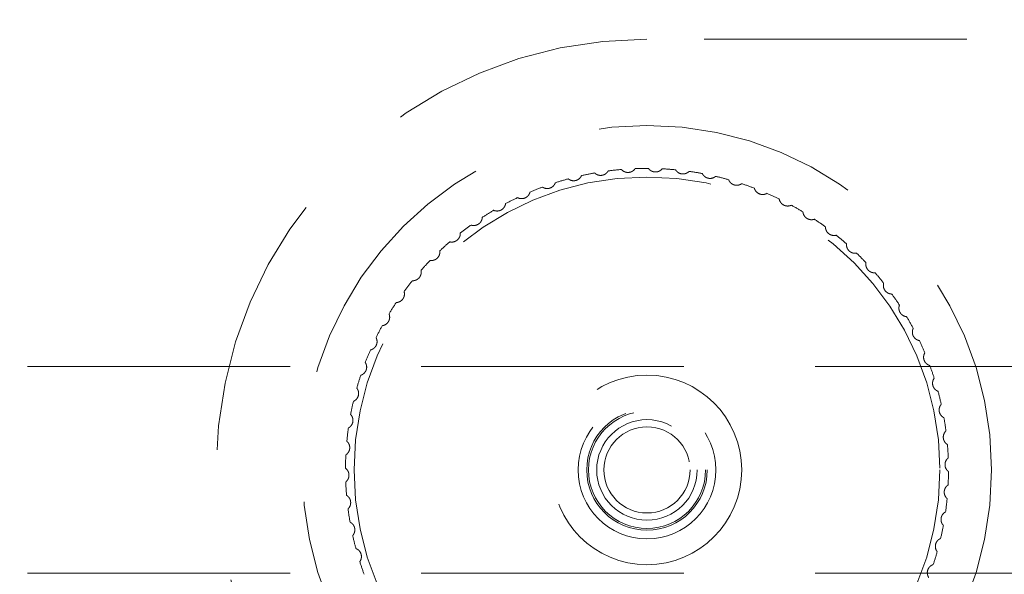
# Model space of a CAD drawing. Header units: millimetres. Extents: x 7 to 417, y 5 to 291.
# Tile 10 of 82: x 103.81 to 108.58, y 126.9 to 129.59. Entities that reach past the tile are written whole.
import ezdxf

# ---------------------------------------------------------------- set-up
doc = ezdxf.new("R2010")
doc.units = ezdxf.units.MM
doc.linetypes.add('HIDDEN', pattern=[1.905, 1.27, -0.635])

msp = doc.modelspace()

# ---------------------------------------------------------------- linework, layer by layer
at = {"color": 7, "linetype": 'HIDDEN', "lineweight": 18}
for p, q in [((116.01556, 129.49297), (106.84889, 129.49297)), ((108.93222, 127.90963), (81.86556, 127.90963)), ((108.93222, 126.90963), (81.86556, 126.90963))]:
    msp.add_line(p, q, dxfattribs=at)
for radius in [1.66667, 1.41667, 0.45833, 0.33333, 0.29167, 0.28333, 0.24312, 0.20833]:
    msp.add_circle((106.84889, 127.40963), radius, dxfattribs=at)
for radius, start, end in [(2.08333, 90, 270), (1.45833, 99.99809, 102.54382), (1.45833, 94.85523, 97.40096), (1.45833, 89.71237, 92.2581), (1.45833, 84.56951, 87.11525), (1.45833, 79.42666, 81.97239), (1.45833, 74.2838, 76.82953), (1.45833, 105.14094, 107.68667), (1.45833, 69.14094, 71.68667), (1.45833, 110.2838, 112.82953), (1.45833, 63.99809, 66.54382), (1.45833, 115.42666, 117.97239), (1.45833, 58.85523, 61.40096), (1.45833, 120.56951, 123.11525), (1.45833, 125.71237, 128.2581), (1.45833, 53.71237, 56.2581), (1.45833, 48.56951, 51.11525), (1.45833, 130.85523, 133.40096), (1.45833, 43.42666, 45.97239), (1.45833, 135.99809, 138.54382), (1.45833, 38.2838, 40.82953), (1.45833, 141.14094, 143.68667), (1.45833, 33.14094, 35.68667), (1.45833, 146.2838, 148.82953), (1.45833, 27.99809, 30.54382), (1.45833, 151.42666, 153.97239), (1.45833, 22.85523, 25.40096), (1.45833, 156.56951, 159.11525), (1.45833, 17.71237, 20.2581), (1.45833, 161.71237, 164.2581), (1.45833, 12.56951, 15.11525), (1.45833, 166.85523, 169.40096), (1.45833, 7.42666, 9.97239), (1.45833, 171.99809, 174.54382), (1.45833, 2.2838, 4.82953), (1.45833, 177.14094, 179.68667), (1.45833, 357.14094, 359.68667), (1.45833, 182.2838, 184.82953), (1.45833, 351.99809, 354.54382), (1.45833, 187.42666, 189.97239), (1.45833, 346.85523, 349.40096), (1.45833, 192.56951, 195.11525), (1.45833, 341.71237, 344.2581), (1.45833, 197.71237, 200.2581)]:
    msp.add_arc((106.84889, 127.40963), radius, start, end, dxfattribs=at)
at = {"color": 7, "linetype": 'Continuous', "lineweight": 25}
for points, knots in [([(211.43222, 127.40963), (211.4219, 126.81851), (211.40122, 125.63475), (211.23412, 123.86182), (210.96763, 122.09278), (210.59224, 120.32958), (210.11104, 118.57413), (209.52386, 116.82833), (208.83156, 115.09408), (208.03487, 113.37323), (207.1347, 111.66762), (206.13203, 109.97909), (205.02799, 108.30941), (203.82376, 106.66037), (202.52067, 105.03371), (201.12012, 103.43115), (199.62362, 101.8544), (198.03279, 100.30511), (196.34932, 98.78494), (194.57503, 97.29548), (192.71182, 95.83833), (190.76168, 94.41503), (188.72669, 93.02709), (186.60903, 91.67598), (184.41096, 90.36314), (182.04124, 89.03763), (179.49376, 87.70837), (176.76346, 86.38466), (173.94551, 85.11602), (171.0437, 83.90416), (168.06191, 82.75069), (165.06366, 81.67843), (162.05638, 80.68425), (159.04702, 79.7651), (155.98086, 78.90279), (152.86155, 78.09835), (149.62785, 77.33747), (146.28133, 76.62563), (142.82406, 75.96832), (139.32466, 75.38005), (135.78783, 74.8616), (132.21831, 74.41366), (128.40527, 74.01425), (124.35059, 73.67987), (120.05787, 73.42795), (115.74907, 73.27661), (111.40606, 73.22583), (107.037, 73.27784), (102.65026, 73.43473), (98.28049, 73.69586), (93.93613, 74.06074), (89.93055, 74.49556), (86.26448, 74.97539), (82.93635, 75.47749), (79.64222, 76.04154), (76.38602, 76.66687), (73.10766, 77.36641), (69.81344, 78.14371), (66.51012, 79.00245), (63.26708, 79.92615), (60.08866, 80.91357), (56.97913, 81.96339), (53.99916, 83.05353), (51.14906, 84.17825), (48.42858, 85.33179), (45.78325, 86.53554), (43.21622, 87.78807), (40.77327, 89.06556), (38.45349, 90.36314), (36.25542, 91.67598), (34.13776, 93.02709), (32.10277, 94.41503), (30.15263, 95.83833), (28.28941, 97.29548), (26.51513, 98.78494), (24.83166, 100.30511), (23.24083, 101.8544), (21.74433, 103.43115), (20.34378, 105.03371), (19.04068, 106.66037), (17.83646, 108.30941), (16.73241, 109.97909), (15.72975, 111.66762), (14.82958, 113.37323), (14.03289, 115.09408), (13.34058, 116.82833), (12.75343, 118.57413), (12.27211, 120.32958), (11.89717, 122.09278), (11.62904, 123.86182), (11.46803, 125.63475), (11.41434, 127.40963), (11.46803, 129.18451), (11.62904, 130.95744), (11.89717, 132.72648), (12.27211, 134.48968), (12.75343, 136.24514), (13.34058, 137.99093), (14.03289, 139.72519), (14.82958, 141.44604), (15.72975, 143.15164), (16.73241, 144.84018), (17.83646, 146.50985), (19.04068, 148.15889), (20.34378, 149.78555), (21.74433, 151.38811), (23.24083, 152.96486), (24.83166, 154.51415), (26.51513, 156.03433), (28.28941, 157.52378), (30.15263, 158.98093), (32.10277, 160.40423), (34.13776, 161.79218), (36.25542, 163.14328), (38.45349, 164.45612), (40.82321, 165.78164), (43.37068, 167.11089), (46.10099, 168.4346), (48.91894, 169.70324), (51.82075, 170.9151), (54.80253, 172.06858), (57.80079, 173.14083), (60.80807, 174.13501), (63.81743, 175.05417), (66.88359, 175.91647), (70.0029, 176.72091), (73.23659, 177.48179), (76.58312, 178.19364), (80.04039, 178.85094), (83.53979, 179.43921), (87.07662, 179.95767), (90.64614, 180.4056), (94.45918, 180.80501), (98.51386, 181.13939), (102.80658, 181.39131), (107.11538, 181.54265), (111.45838, 181.59344), (115.82745, 181.54142), (120.21418, 181.38454), (124.58396, 181.1234), (128.92831, 180.75852), (132.9339, 180.32371), (136.59997, 179.84387), (139.9281, 179.34178), (143.22223, 178.77773), (146.47843, 178.15239), (149.75679, 177.45286), (153.05101, 176.67556), (156.35433, 175.81682), (159.59737, 174.89312), (162.77579, 173.9057), (165.88531, 172.85588), (168.86529, 171.76573), (171.71538, 170.64101), (174.43587, 169.48748), (177.0812, 168.28373), (179.64823, 167.03119), (182.09118, 165.7537), (184.41096, 164.45612), (186.60903, 163.14328), (188.72669, 161.79218), (190.76168, 160.40423), (192.71182, 158.98093), (194.57503, 157.52378), (196.34932, 156.03433), (198.03279, 154.51415), (199.62362, 152.96486), (201.12012, 151.38811), (202.52067, 149.78555), (203.82376, 148.15889), (205.02799, 146.50985), (206.13203, 144.84018), (207.1347, 143.15164), (208.03487, 141.44604), (208.83156, 139.72519), (209.52386, 137.99093), (210.11104, 136.24514), (210.59224, 134.48968), (210.96763, 132.72648), (211.23412, 130.95744), (211.40122, 129.18451), (211.4219, 128.00075), (211.43222, 127.40963)], [0, 0, 0, 0, 0.0035815, 0.0071722, 0.0107813, 0.0144175, 0.0180895, 0.0218055, 0.0255731, 0.0293995, 0.0332914, 0.0372547, 0.0412949, 0.0454166, 0.0496241, 0.0539209, 0.05831, 0.0627937, 0.0673739, 0.072052, 0.0768287, 0.0817046, 0.0866795, 0.091753, 0.0969243, 0.1021921, 0.1082047, 0.1143339, 0.1205765, 0.1269291, 0.1333878, 0.1399482, 0.1462227, 0.1525795, 0.1590142, 0.1655222, 0.1720988, 0.1791434, 0.1862534, 0.1934228, 0.2006449, 0.2079133, 0.2152214, 0.2238759, 0.2325648, 0.2412767, 0.25, 0.2588819, 0.2677516, 0.2765971, 0.2854064, 0.2941676, 0.3010101, 0.3078101, 0.3145622, 0.321261, 0.3279012, 0.3348741, 0.3417697, 0.3485821, 0.355306, 0.3619363, 0.368468, 0.3745323, 0.3805015, 0.3863723, 0.392142, 0.3978079, 0.4030757, 0.408247, 0.4133205, 0.4182954, 0.4231713, 0.427948, 0.4326261, 0.4372063, 0.44169, 0.4460791, 0.4503759, 0.4545834, 0.4587051, 0.4627453, 0.4667086, 0.4706005, 0.4744269, 0.4781945, 0.4819105, 0.4855825, 0.4892187, 0.4928278, 0.4964185, 0.5, 0.5035815, 0.5071722, 0.5107813, 0.5144175, 0.5180895, 0.5218055, 0.5255731, 0.5293995, 0.5332914, 0.5372547, 0.5412949, 0.5454166, 0.5496241, 0.5539209, 0.55831, 0.5627937, 0.5673739, 0.572052, 0.5768287, 0.5817046, 0.5866795, 0.591753, 0.5969243, 0.6021921, 0.6082047, 0.6143339, 0.6205765, 0.6269291, 0.6333878, 0.6399482, 0.6462227, 0.6525795, 0.6590142, 0.6655222, 0.6720988, 0.6791434, 0.6862534, 0.6934228, 0.7006449, 0.7079133, 0.7152214, 0.7238759, 0.7325648, 0.7412767, 0.75, 0.7588819, 0.7677516, 0.7765971, 0.7854064, 0.7941676, 0.8010101, 0.8078101, 0.8145622, 0.821261, 0.8279012, 0.8348741, 0.8417697, 0.8485821, 0.855306, 0.8619363, 0.868468, 0.8745323, 0.8805015, 0.8863723, 0.892142, 0.8978079, 0.9030757, 0.908247, 0.9133205, 0.9182954, 0.9231713, 0.927948, 0.9326261, 0.9372063, 0.94169, 0.9460791, 0.9503759, 0.9545834, 0.9587051, 0.9627453, 0.9667086, 0.9706005, 0.9744269, 0.9781945, 0.9819105, 0.9855825, 0.9892187, 0.9928278, 0.9964185, 1, 1, 1, 1]), ([(211.34889, 127.40963), (211.34349, 127.83755), (211.33269, 128.69347), (211.24525, 129.97587), (211.10562, 131.2561), (210.90871, 132.53414), (210.6559, 133.80999), (210.36526, 135.00763), (210.04811, 136.12728), (209.71422, 137.16956), (209.34292, 138.20748), (208.9342, 139.24105), (208.48808, 140.27027), (208.00454, 141.29513), (207.44579, 142.38973), (206.80295, 143.55057), (206.06689, 144.77324), (205.27759, 145.9856), (204.43504, 147.18766), (203.55432, 148.35937), (202.74465, 149.36906), (202.0241, 150.2237), (201.39034, 150.94685), (200.73696, 151.66472), (200.06396, 152.37732), (199.37134, 153.08464), (198.65909, 153.78669), (197.60452, 154.79072), (196.17246, 156.0791), (194.32098, 157.62317), (192.40485, 159.1079), (190.57944, 160.42708), (188.86709, 161.59324), (187.25189, 162.63804), (185.63006, 163.63495), (183.82912, 164.68959), (181.84096, 165.7922), (179.6125, 166.95369), (177.83586, 167.82376), (176.53984, 168.43272), (175.74588, 168.79798), (174.94456, 169.15888), (174.13588, 169.51544), (173.31983, 169.86766), (172.49642, 170.21552), (170.97297, 170.84546), (168.72444, 171.73077), (165.71981, 172.8258), (162.64512, 173.8605), (159.51562, 174.83011), (156.3919, 175.71884), (153.09877, 176.57833), (149.622, 177.40123), (145.90183, 178.1872), (142.1697, 178.88396), (138.41083, 179.49792), (134.63361, 180.02884), (130.79638, 180.48162), (126.94091, 180.85119), (123.07573, 181.13827), (119.2089, 181.34281), (115.33058, 181.46558), (111.44628, 181.50653), (107.56384, 181.46617), (103.69112, 181.34427), (99.82991, 181.14084), (95.96971, 180.85508), (92.39225, 180.51314), (89.10077, 180.13352), (86.10809, 179.73561), (83.1295, 179.28626), (80.13922, 178.78062), (77.14307, 178.21749), (74.1551, 177.59712), (71.20656, 176.92539), (68.28823, 176.20001), (65.34974, 175.40669), (62.30096, 174.51431), (59.16434, 173.51593), (56.76748, 172.68568), (55.17757, 172.10533), (54.36738, 171.80326), (53.56236, 171.49674), (52.7625, 171.18578), (51.9678, 170.87037), (50.66212, 170.3414), (48.86492, 169.58356), (46.60133, 168.56989), (44.39614, 167.52166), (42.39949, 166.5146), (40.60146, 165.5585), (38.992, 164.66215), (37.37427, 163.71866), (35.75215, 162.72586), (34.13122, 161.68188), (32.55844, 160.61538), (31.00503, 159.50568), (29.71606, 158.53353), (28.67461, 157.71289), (27.8933, 157.07822), (27.12865, 156.43766), (26.38065, 155.79121), (25.6493, 155.13888), (24.80504, 154.36134), (23.85916, 153.45342), (22.82533, 152.40818), (21.83423, 151.35103), (20.88586, 150.28198), (19.96387, 149.18151), (19.16252, 148.16497), (18.47162, 147.23835), (17.89515, 146.4279), (17.34294, 145.61265), (16.81498, 144.79259), (16.31128, 143.96774), (15.83183, 143.13809), (15.31354, 142.18797), (14.76941, 141.11458), (14.2152, 139.9146), (13.71235, 138.70912), (13.26086, 137.49817), (12.86073, 136.28175), (12.48337, 134.95938), (12.14428, 133.52983), (11.86157, 131.99272), (11.6603, 130.45311), (11.54044, 128.91108), (11.50418, 127.45279), (11.53625, 126.08045), (11.62284, 124.79481), (11.76594, 123.51125), (11.96554, 122.22976), (12.22164, 120.95036), (12.51532, 119.7503), (12.83522, 118.62937), (13.17148, 117.58692), (13.54525, 116.54872), (13.95654, 115.51477), (14.40534, 114.48508), (14.89165, 113.45964), (15.45358, 112.3641), (16.10001, 111.20209), (16.84007, 109.97813), (17.63343, 108.76468), (18.48009, 107.56174), (19.36429, 106.3902), (20.2095, 105.34039), (21.00168, 104.4073), (21.7469, 103.56792), (22.51853, 102.73584), (23.31656, 101.91106), (24.141, 101.09356), (25.21538, 100.07048), (26.56414, 98.85506), (28.2144, 97.46593), (29.92754, 96.1164), (31.679, 94.82188), (33.46291, 93.58105), (35.29037, 92.38272), (37.1487, 91.23313), (39.1366, 90.07058), (41.25868, 88.90099), (43.52836, 87.72704), (45.36395, 86.83508), (46.73549, 86.19649), (47.64621, 85.78258), (48.56601, 85.37458), (49.49488, 84.97247), (50.43283, 84.57626), (52.02706, 83.91923), (54.30171, 83.02777), (57.2858, 81.94453), (60.33842, 80.92074), (63.44518, 79.96086), (66.54903, 79.0797), (69.82488, 78.22628), (73.2865, 77.40824), (76.99051, 76.62661), (80.71242, 75.93228), (84.46723, 75.31928), (88.24656, 74.78839), (92.08584, 74.33573), (95.94551, 73.96616), (99.81717, 73.67914), (103.69279, 73.47483), (107.57983, 73.35266), (111.46436, 73.31276), (115.33859, 73.35402), (119.19476, 73.47603), (123.03959, 73.67887), (126.88744, 73.96364), (130.4569, 74.30454), (133.74464, 74.68339), (136.73399, 75.0805), (139.71006, 75.52904), (142.70118, 76.03434), (145.70145, 76.5978), (148.69611, 77.21925), (151.65134, 77.8923), (154.57579, 78.61914), (157.51645, 79.41306), (160.56343, 80.30494), (163.69503, 81.30165), (166.08821, 82.13048), (167.67579, 82.70983), (168.48483, 83.01139), (169.28874, 83.31738), (170.08752, 83.62782), (170.88117, 83.94269), (172.18602, 84.4711), (173.98264, 85.22837), (176.24592, 86.24146), (178.45089, 87.2891), (180.4474, 88.29562), (182.24538, 89.25122), (183.85485, 90.14711), (185.47375, 91.09079), (187.09802, 92.08438), (188.72183, 93.12974), (190.29692, 94.19743), (191.85061, 95.30712), (193.13847, 96.27823), (194.17768, 97.09675), (194.95704, 97.7295), (195.71968, 98.36794), (196.46561, 99.01209), (197.19481, 99.66195), (198.03875, 100.43849), (198.98602, 101.34688), (200.02278, 102.39409), (201.01639, 103.45298), (201.96685, 104.52354), (202.88963, 105.62423), (203.69049, 106.63955), (204.37995, 107.56343), (204.9549, 108.37086), (205.50574, 109.18297), (206.03247, 109.99977), (206.53508, 110.82124), (207.01358, 111.6474), (207.53145, 112.59434), (208.07576, 113.66503), (208.63075, 114.86295), (209.13469, 116.06668), (209.58755, 117.2762), (209.98933, 118.49151), (210.3689, 119.81318), (210.71043, 121.24256), (210.99605, 122.78013), (211.19857, 124.32068), (211.32541, 125.86419), (211.34107, 126.89464), (211.34889, 127.40963)], [0, 0, 0, 0, 0.00259554, 0.0051917, 0.00779342, 0.01040564, 0.01303321, 0.01568093, 0.01787921, 0.02009096, 0.02231868, 0.02456486, 0.02683188, 0.0291221, 0.03143778, 0.03428574, 0.03716959, 0.04009301, 0.04305952, 0.0460725, 0.04898306, 0.0509092, 0.05285313, 0.05481555, 0.05679714, 0.05879855, 0.06082044, 0.06286341, 0.06763095, 0.07250246, 0.0774845, 0.08233233, 0.08616199, 0.09005062, 0.09400035, 0.09770907, 0.10270983, 0.10778951, 0.1129514, 0.11470869, 0.11647577, 0.11825276, 0.12003977, 0.12183692, 0.12364431, 0.12546204, 0.13183705, 0.13830134, 0.14485905, 0.15151411, 0.15817348, 0.16455803, 0.17215814, 0.17984427, 0.18762081, 0.19518655, 0.2029461, 0.210757, 0.21862305, 0.22643896, 0.23426628, 0.24211051, 0.24997516, 0.25782828, 0.26566114, 0.27347723, 0.28128134, 0.28913975, 0.29527548, 0.30137907, 0.30745238, 0.31354727, 0.31977486, 0.32594434, 0.33205795, 0.33811801, 0.34418463, 0.35051994, 0.35738651, 0.36415011, 0.36590511, 0.36765343, 0.36939517, 0.37113039, 0.37285919, 0.37458166, 0.37967595, 0.38468972, 0.38962547, 0.39448582, 0.39825359, 0.40197789, 0.40566017, 0.40961311, 0.41351346, 0.41735473, 0.42113915, 0.42509288, 0.42714688, 0.42918202, 0.43119876, 0.43319756, 0.4351789, 0.43714329, 0.44015964, 0.44313128, 0.44606028, 0.44894879, 0.45179907, 0.4547679, 0.45679944, 0.45880994, 0.46080043, 0.46277198, 0.46472568, 0.46666266, 0.46858407, 0.47129026, 0.47396111, 0.47660027, 0.47921154, 0.48179881, 0.48436612, 0.48755122, 0.49070726, 0.49384259, 0.49696572, 0.50008527, 0.50268719, 0.50529015, 0.50789914, 0.51051914, 0.51315504, 0.51581164, 0.5180113, 0.52022484, 0.52245477, 0.52470356, 0.52697363, 0.52926731, 0.53158687, 0.53444134, 0.5373316, 0.54026133, 0.54323407, 0.54625319, 0.54916328, 0.55140847, 0.55367755, 0.55597161, 0.5582917, 0.56063885, 0.56301402, 0.56729065, 0.57164998, 0.57609678, 0.58051752, 0.58485954, 0.58927671, 0.59377221, 0.59811343, 0.6032449, 0.60846872, 0.61361241, 0.6156234, 0.61764608, 0.61968061, 0.62172716, 0.6237859, 0.62585698, 0.6321869, 0.63860407, 0.64511249, 0.651716, 0.65832712, 0.66468298, 0.67224934, 0.6799017, 0.68764443, 0.69521414, 0.70297828, 0.71079326, 0.71866287, 0.72649654, 0.73434168, 0.74220349, 0.7500855, 0.75790498, 0.76570443, 0.7734873, 0.78125864, 0.78910789, 0.79523659, 0.80133331, 0.8073999, 0.81349256, 0.81973372, 0.82591686, 0.83204426, 0.83811823, 0.84419528, 0.85051989, 0.85737542, 0.86412872, 0.86588114, 0.86762694, 0.86936619, 0.87109899, 0.87282541, 0.87454554, 0.87963865, 0.88465137, 0.8895862, 0.89444577, 0.89821303, 0.9019369, 0.90561881, 0.90957927, 0.91348609, 0.91733259, 0.92112099, 0.92506678, 0.92711561, 0.92914524, 0.93115612, 0.93314871, 0.93512349, 0.93708094, 0.94010527, 0.94308391, 0.94601894, 0.94891253, 0.95176693, 0.95473066, 0.95675551, 0.95875927, 0.96074296, 0.96270762, 0.96465435, 0.96658424, 0.96849845, 0.97120083, 0.97386858, 0.97650535, 0.97911488, 0.98170107, 0.98426791, 0.98745416, 0.99061205, 0.99374993, 0.99687637, 1, 1, 1, 1])]:
    msp.add_open_spline(points, degree=3, knots=knots, dxfattribs=at)
at = {"color": 7, "linetype": 'HIDDEN', "lineweight": 18}
for points, knots in [([(210.59914, 127.40963), (210.59111, 126.89548), (210.57504, 125.86616), (210.44543, 124.32981), (210.24083, 122.80799), (209.95602, 121.30153), (209.59566, 119.8148), (209.16014, 118.34272), (208.65254, 116.88958), (208.07383, 115.45372), (207.42973, 114.0441), (206.70152, 112.61813), (205.88167, 111.17245), (204.96905, 109.71649), (203.99124, 108.29259), (202.95876, 106.91011), (201.9504, 105.66114), (200.98048, 104.5352), (200.0677, 103.5319), (199.13139, 102.55458), (198.17365, 101.60276), (196.9307, 100.42493), (195.3769, 99.04395), (193.49219, 97.49377), (191.54984, 96.00991), (189.55495, 94.58951), (187.51261, 93.23069), (185.42484, 91.93019), (183.22757, 90.64635), (180.92394, 89.3861), (178.51576, 88.15467), (176.07942, 86.9888), (173.61338, 85.88379), (170.96394, 84.77204), (168.12833, 83.66485), (165.10735, 82.57449), (162.06111, 81.55943), (158.9991, 80.619), (155.93118, 79.75242), (152.66122, 78.90507), (149.20088, 78.09288), (145.5294, 77.32332), (141.858, 76.6423), (137.92871, 76.00461), (133.75733, 75.43046), (129.32724, 74.93571), (124.88375, 74.55211), (120.41985, 74.27792), (115.94181, 74.11308), (111.66862, 74.06044), (107.60962, 74.10237), (103.77206, 74.22251), (99.94646, 74.42265), (96.13187, 74.70315), (92.3558, 75.06181), (88.60951, 75.49879), (84.90519, 76.01197), (81.20434, 76.60799), (77.65744, 77.26147), (74.24307, 77.96843), (70.97957, 78.71689), (67.72576, 79.539), (64.48991, 80.43525), (61.26547, 81.41106), (58.05834, 82.46896), (54.88177, 83.60877), (51.89858, 84.77138), (49.10823, 85.94448), (46.50655, 87.11677), (43.94311, 88.35492), (41.41297, 89.66558), (38.91831, 91.0534), (36.64062, 92.41677), (34.57092, 93.74196), (32.7053, 95.01173), (30.87335, 96.34029), (29.08697, 97.72382), (27.3547, 99.16081), (25.80498, 100.54209), (24.43666, 101.84621), (23.22635, 103.07228), (22.05982, 104.33226), (20.9309, 105.63775), (19.92519, 106.88843), (19.03607, 108.07425), (18.25321, 109.1888), (17.50838, 110.32567), (16.8038, 111.48495), (16.10918, 112.72334), (15.4361, 114.0412), (14.79277, 115.4491), (14.21456, 116.88234), (13.70477, 118.3407), (13.26675, 119.82187), (12.90504, 121.3164), (12.62055, 122.82811), (12.4155, 124.35298), (12.29186, 125.89015), (12.25143, 127.43276), (12.29437, 128.97478), (12.42025, 130.50977), (12.62717, 132.03168), (12.91305, 133.53964), (13.2756, 135.02997), (13.71399, 136.50689), (14.22395, 137.96169), (14.80257, 139.3929), (15.44683, 140.80024), (16.17622, 142.22594), (16.99961, 143.67498), (17.91404, 145.13118), (18.89455, 146.55651), (19.92983, 147.94025), (20.93954, 149.18865), (21.90887, 150.3121), (22.8207, 151.31297), (23.75671, 152.28875), (24.71491, 153.23988), (25.96025, 154.4186), (27.51904, 155.80235), (29.41252, 157.35754), (31.36689, 158.84807), (33.37553, 160.27534), (35.42976, 161.63877), (37.52431, 162.94011), (39.72377, 164.22192), (42.02891, 165.47986), (44.4412, 166.71034), (46.88534, 167.87693), (49.36236, 168.98376), (52.02025, 170.09562), (54.85547, 171.19906), (57.85909, 172.27984), (60.87869, 173.28365), (63.92057, 174.21644), (66.97635, 175.07845), (70.23761, 175.92254), (73.68471, 176.73097), (77.3444, 177.49771), (81.00881, 178.17733), (84.72459, 178.7804), (88.47427, 179.30371), (92.27128, 179.7488), (96.08068, 180.11188), (99.90824, 180.39431), (103.74767, 180.59583), (107.5976, 180.71671), (111.44371, 180.75659), (115.2812, 180.71623), (119.10516, 180.59613), (122.91872, 180.39649), (126.72437, 180.11674), (130.49315, 179.75904), (134.23531, 179.32295), (137.93713, 178.8106), (141.63863, 178.21498), (145.18767, 177.56159), (148.60693, 176.85402), (151.87672, 176.1044), (155.13897, 175.28026), (158.38297, 174.38164), (161.61164, 173.40422), (164.81602, 172.34683), (167.98498, 171.20954), (170.96036, 170.05004), (173.74564, 168.87935), (176.34469, 167.70863), (178.9073, 166.47137), (181.43873, 165.16054), (183.93685, 163.77129), (186.12595, 162.46122), (188.02091, 161.25313), (189.62565, 160.17521), (191.21055, 159.05171), (192.75488, 157.89464), (194.27097, 156.69176), (195.74139, 155.45373), (197.12813, 154.21144), (198.41872, 152.98196), (199.63048, 151.75497), (200.79922, 150.49309), (201.93028, 149.18548), (202.93694, 147.93382), (203.82581, 146.74852), (204.60738, 145.63609), (205.35035, 144.50254), (206.05267, 143.34782), (206.74542, 142.11418), (207.41714, 140.80105), (208.06012, 139.39686), (208.63918, 137.96533), (209.15065, 136.50658), (209.59065, 135.02373), (209.95411, 133.52729), (210.2405, 132.01396), (210.44555, 130.48852), (210.57507, 128.95184), (210.59112, 127.92338), (210.59914, 127.40963)], [0, 0, 0, 0, 0.0031485, 0.0063033, 0.0094358, 0.0125494, 0.0156884, 0.018801, 0.0219477, 0.0251119, 0.0282788, 0.0314363, 0.0349152, 0.0384541, 0.0419569, 0.0454912, 0.0490192, 0.0517857, 0.0545917, 0.0573253, 0.0600741, 0.0628605, 0.0678118, 0.072802, 0.0778029, 0.0827788, 0.0877976, 0.0928243, 0.097841, 0.1033815, 0.1089038, 0.1144043, 0.1199215, 0.1254523, 0.1319998, 0.1385627, 0.1451204, 0.151663, 0.1581788, 0.1646433, 0.1723498, 0.1799452, 0.1876158, 0.1952167, 0.204323, 0.2134012, 0.2225145, 0.2316355, 0.240789, 0.249956, 0.2578059, 0.2656478, 0.2734689, 0.281266, 0.2890715, 0.2966976, 0.3043639, 0.3119733, 0.3196536, 0.3264505, 0.3333266, 0.3401581, 0.3470028, 0.3538887, 0.3607886, 0.3676836, 0.3745557, 0.380395, 0.3862201, 0.3920305, 0.3978279, 0.4036691, 0.4095114, 0.4140826, 0.4187189, 0.4233307, 0.4279401, 0.4325546, 0.4371124, 0.4406513, 0.4441297, 0.4476621, 0.4511655, 0.4546979, 0.4574889, 0.4602414, 0.4630382, 0.4658113, 0.4685482, 0.4717326, 0.4748714, 0.4780253, 0.4811945, 0.4843294, 0.4874813, 0.4906078, 0.4937462, 0.4969, 0.500048, 0.5031925, 0.5063431, 0.509476, 0.5125948, 0.515739, 0.5188657, 0.5220264, 0.5251768, 0.528317, 0.5315028, 0.5349818, 0.5385208, 0.5420307, 0.5455744, 0.5491022, 0.551862, 0.554661, 0.5573934, 0.5601422, 0.5629289, 0.5678943, 0.5729043, 0.5779323, 0.5829445, 0.5879928, 0.5930299, 0.5980447, 0.603582, 0.6091108, 0.6146277, 0.620167, 0.6257252, 0.6322712, 0.6387977, 0.6452734, 0.6517579, 0.6582822, 0.6647173, 0.6723881, 0.6799645, 0.6876155, 0.6952114, 0.7030175, 0.710801, 0.7186235, 0.726452, 0.7343048, 0.7421686, 0.7500407, 0.7578598, 0.7656708, 0.7734703, 0.7812461, 0.7890396, 0.7966541, 0.8043183, 0.8119256, 0.8196136, 0.8264175, 0.8333089, 0.8401572, 0.8470231, 0.853923, 0.8608154, 0.867687, 0.874541, 0.8803702, 0.8861891, 0.8919971, 0.8977963, 0.9036456, 0.9095008, 0.9134178, 0.917408, 0.9213391, 0.9253147, 0.929225, 0.9331904, 0.9370854, 0.9406257, 0.9441056, 0.9476453, 0.9511576, 0.9546922, 0.9574803, 0.9602301, 0.9630173, 0.9657795, 0.9685059, 0.9716807, 0.9748101, 0.9779615, 0.9811348, 0.9842738, 0.9874307, 0.9905622, 0.993702, 0.9968539, 1, 1, 1, 1]), ([(106.53216, 128.83315), (106.53203, 128.83284), (106.53177, 128.83222), (106.52931, 128.82742), (106.52455, 128.82111), (106.51741, 128.81497), (106.50837, 128.81031), (106.49785, 128.80791), (106.48711, 128.80835), (106.47803, 128.81111), (106.4719, 128.81442), (106.46855, 128.81688), (106.46816, 128.81719), (106.46798, 128.81734)], [0, 0, 0, 0, 0.0955419, 0.1913922, 0.2838681, 0.3704907, 0.4590396, 0.5537833, 0.6514548, 0.7453765, 0.8328407, 0.9202084, 1, 1, 1, 1]), ([(106.66104, 128.85582), (106.66088, 128.85552), (106.66057, 128.85492), (106.65769, 128.85036), (106.65238, 128.8445), (106.64472, 128.83902), (106.63529, 128.83519), (106.62461, 128.83375), (106.61394, 128.83515), (106.60516, 128.83871), (106.59934, 128.84256), (106.59622, 128.84531), (106.59587, 128.84565), (106.5957, 128.84582)], [0, 0, 0, 0, 0.0955419, 0.1913922, 0.2838681, 0.3704907, 0.4590396, 0.5537833, 0.6514548, 0.7453765, 0.8328407, 0.9202084, 1, 1, 1, 1]), ([(106.79143, 128.86683), (106.79125, 128.86655), (106.79088, 128.86598), (106.78761, 128.8617), (106.7818, 128.85634), (106.77367, 128.85157), (106.76394, 128.8486), (106.75317, 128.84812), (106.74267, 128.85048), (106.73424, 128.85481), (106.72879, 128.85916), (106.72593, 128.86217), (106.72561, 128.86255), (106.72546, 128.86273)], [0, 0, 0, 0, 0.0955419, 0.19139223, 0.28386809, 0.37049069, 0.45903964, 0.55378333, 0.65145477, 0.74537648, 0.83284069, 0.9202084, 1, 1, 1, 1]), ([(106.92228, 128.86612), (106.92208, 128.86585), (106.92166, 128.86532), (106.91801, 128.86134), (106.91175, 128.85653), (106.90323, 128.85251), (106.89327, 128.85042), (106.8825, 128.85091), (106.87226, 128.8542), (106.86424, 128.85927), (106.85921, 128.86409), (106.85663, 128.86735), (106.85635, 128.86775), (106.85621, 128.86795)], [0, 0, 0, 0, 0.0955419, 0.1913922, 0.2838681, 0.3704907, 0.4590396, 0.5537833, 0.6514548, 0.7453765, 0.8328407, 0.9202084, 1, 1, 1, 1]), ([(107.05255, 128.85367), (107.05232, 128.85343), (107.05186, 128.85293), (107.04787, 128.8493), (107.04119, 128.84507), (107.03235, 128.84183), (107.02224, 128.84065), (107.01156, 128.8421), (107.00165, 128.84629), (106.99413, 128.85205), (106.98955, 128.85731), (106.98727, 128.86079), (106.98702, 128.86122), (106.9869, 128.86142)], [0, 0, 0, 0, 0.0955419, 0.1913922, 0.2838681, 0.3704907, 0.4590396, 0.5537833, 0.6514548, 0.7453765, 0.8328407, 0.9202084, 1, 1, 1, 1]), ([(107.18117, 128.82961), (107.18092, 128.82938), (107.18041, 128.82893), (107.17612, 128.82567), (107.16909, 128.82205), (107.15999, 128.81962), (107.14982, 128.81935), (107.13931, 128.82175), (107.12982, 128.82681), (107.12284, 128.83323), (107.11875, 128.83887), (107.11679, 128.84254), (107.11658, 128.84299), (107.11649, 128.8432)], [0, 0, 0, 0, 0.0955419, 0.1913922, 0.2838681, 0.3704907, 0.4590396, 0.5537833, 0.6514548, 0.7453765, 0.8328407, 0.9202084, 1, 1, 1, 1]), ([(106.40583, 128.79903), (106.40573, 128.79871), (106.40553, 128.79807), (106.40351, 128.79306), (106.39934, 128.78636), (106.39277, 128.7796), (106.38418, 128.77414), (106.37393, 128.77082), (106.36318, 128.77029), (106.3539, 128.77222), (106.34749, 128.77497), (106.34393, 128.77712), (106.34352, 128.7774), (106.34333, 128.77753)], [0, 0, 0, 0, 0.0955419, 0.19139223, 0.28386809, 0.37049069, 0.45903964, 0.55378333, 0.65145477, 0.74537648, 0.83284069, 0.9202084, 1, 1, 1, 1]), ([(107.30712, 128.7941), (107.30685, 128.7939), (107.3063, 128.7935), (107.30173, 128.79064), (107.29441, 128.78767), (107.28513, 128.78606), (107.27497, 128.7867), (107.26472, 128.79003), (107.25572, 128.79592), (107.24935, 128.80294), (107.24578, 128.80893), (107.24416, 128.81276), (107.24399, 128.81322), (107.24391, 128.81345)], [0, 0, 0, 0, 0.0955419, 0.1913922, 0.2838681, 0.3704907, 0.4590396, 0.5537833, 0.6514548, 0.7453765, 0.8328407, 0.9202084, 1, 1, 1, 1]), ([(106.28307, 128.75372), (106.283, 128.75339), (106.28286, 128.75273), (106.28129, 128.74757), (106.27774, 128.74052), (106.27181, 128.7332), (106.26374, 128.727), (106.25382, 128.72276), (106.24317, 128.72128), (106.23375, 128.72237), (106.22712, 128.72453), (106.22338, 128.72635), (106.22295, 128.72659), (106.22275, 128.7267)], [0, 0, 0, 0, 0.0955419, 0.1913922, 0.2838681, 0.3704907, 0.4590396, 0.5537833, 0.6514548, 0.7453765, 0.8328407, 0.9202084, 1, 1, 1, 1]), ([(107.42938, 128.74746), (107.42909, 128.74728), (107.42851, 128.74693), (107.4237, 128.74449), (107.41614, 128.74218), (107.40675, 128.74141), (107.3967, 128.74296), (107.38678, 128.7472), (107.37835, 128.75387), (107.37263, 128.76143), (107.36961, 128.76772), (107.36834, 128.77168), (107.36822, 128.77216), (107.36816, 128.77238)], [0, 0, 0, 0, 0.0955419, 0.1913922, 0.2838681, 0.3704907, 0.4590396, 0.5537833, 0.6514548, 0.7453765, 0.8328407, 0.9202084, 1, 1, 1, 1]), ([(106.16486, 128.69759), (106.16482, 128.69726), (106.16474, 128.69659), (106.16365, 128.69131), (106.16074, 128.68396), (106.15549, 128.67614), (106.14801, 128.66924), (106.13851, 128.66413), (106.12803, 128.6617), (106.11855, 128.66194), (106.11176, 128.6635), (106.10787, 128.66498), (106.10742, 128.66518), (106.10721, 128.66528)], [0, 0, 0, 0, 0.0955419, 0.1913922, 0.2838681, 0.3704907, 0.4590396, 0.5537833, 0.6514548, 0.7453765, 0.8328407, 0.9202084, 1, 1, 1, 1]), ([(107.54696, 128.69004), (107.54666, 128.68989), (107.54605, 128.68958), (107.54104, 128.68759), (107.53331, 128.68597), (107.52389, 128.68604), (107.51401, 128.68849), (107.50452, 128.6936), (107.49671, 128.701), (107.4917, 128.70904), (107.48925, 128.71557), (107.48834, 128.71963), (107.48826, 128.72012), (107.48822, 128.72035)], [0, 0, 0, 0, 0.0955419, 0.1913922, 0.2838681, 0.3704907, 0.4590396, 0.5537833, 0.6514548, 0.7453765, 0.8328407, 0.9202084, 1, 1, 1, 1]), ([(107.65892, 128.62231), (107.65861, 128.62218), (107.65798, 128.62194), (107.65281, 128.6204), (107.64496, 128.61948), (107.63559, 128.6204), (107.62597, 128.62372), (107.61697, 128.62966), (107.60986, 128.63773), (107.60559, 128.64619), (107.60374, 128.65291), (107.6032, 128.65704), (107.60316, 128.65753), (107.60314, 128.65777)], [0, 0, 0, 0, 0.0955419, 0.1913922, 0.2838681, 0.3704907, 0.4590396, 0.5537833, 0.6514548, 0.7453765, 0.8328407, 0.9202084, 1, 1, 1, 1]), ([(106.05217, 128.63109), (106.05215, 128.63076), (106.05213, 128.63008), (106.05152, 128.62472), (106.04928, 128.61714), (106.04475, 128.60888), (106.03792, 128.60134), (106.02892, 128.59541), (106.0187, 128.59204), (106.00924, 128.59143), (106.00233, 128.59238), (105.99833, 128.5935), (105.99786, 128.59366), (105.99764, 128.59374)], [0, 0, 0, 0, 0.0955419, 0.1913922, 0.2838681, 0.3704907, 0.4590396, 0.5537833, 0.6514548, 0.7453765, 0.8328407, 0.9202084, 1, 1, 1, 1]), ([(105.94588, 128.55476), (105.9459, 128.55442), (105.94594, 128.55375), (105.94581, 128.54836), (105.94426, 128.54061), (105.94049, 128.53197), (105.93436, 128.52385), (105.92593, 128.51713), (105.91605, 128.51287), (105.90668, 128.51141), (105.89972, 128.51173), (105.89563, 128.51249), (105.89515, 128.51261), (105.89492, 128.51266)], [0, 0, 0, 0, 0.0955419, 0.1913922, 0.2838681, 0.3704907, 0.4590396, 0.5537833, 0.6514548, 0.7453765, 0.8328407, 0.9202084, 1, 1, 1, 1]), ([(107.76437, 128.54481), (107.76404, 128.54472), (107.76339, 128.54453), (107.75811, 128.54346), (107.75021, 128.54325), (107.74095, 128.545), (107.73167, 128.54917), (107.72324, 128.5559), (107.71689, 128.56457), (107.71338, 128.57338), (107.71215, 128.58024), (107.71198, 128.5844), (107.71198, 128.58489), (107.71199, 128.58513)], [0, 0, 0, 0, 0.0955419, 0.1913922, 0.2838681, 0.3704907, 0.4590396, 0.5537833, 0.6514548, 0.7453765, 0.8328407, 0.9202084, 1, 1, 1, 1]), ([(107.86244, 128.45818), (107.86211, 128.45812), (107.86144, 128.45799), (107.85608, 128.4574), (107.8482, 128.45789), (107.83913, 128.46047), (107.83026, 128.46545), (107.82247, 128.47291), (107.81692, 128.48212), (107.81422, 128.49121), (107.8136, 128.49815), (107.81381, 128.5023), (107.81386, 128.5028), (107.81388, 128.50303)], [0, 0, 0, 0, 0.0955419, 0.1913922, 0.2838681, 0.3704907, 0.4590396, 0.5537833, 0.6514548, 0.7453765, 0.8328407, 0.9202084, 1, 1, 1, 1]), ([(105.84687, 128.4692), (105.84692, 128.46887), (105.84702, 128.4682), (105.84737, 128.46282), (105.84652, 128.45496), (105.84354, 128.44603), (105.83816, 128.43739), (105.83037, 128.42994), (105.82091, 128.4248), (105.81171, 128.42252), (105.80475, 128.42221), (105.80061, 128.4226), (105.80012, 128.42267), (105.79989, 128.42271)], [0, 0, 0, 0, 0.0955419, 0.1913922, 0.2838681, 0.3704907, 0.4590396, 0.5537833, 0.6514548, 0.7453765, 0.8328407, 0.9202084, 1, 1, 1, 1]), ([(107.95235, 128.36311), (107.95201, 128.36307), (107.95134, 128.363), (107.94595, 128.36289), (107.93814, 128.3641), (107.92934, 128.36747), (107.92096, 128.37323), (107.91386, 128.38135), (107.90916, 128.39103), (107.90729, 128.40032), (107.90729, 128.40729), (107.90787, 128.41141), (107.90797, 128.4119), (107.90801, 128.41213)], [0, 0, 0, 0, 0.0955419, 0.1913922, 0.2838681, 0.3704907, 0.4590396, 0.5537833, 0.6514548, 0.7453765, 0.8328407, 0.9202084, 1, 1, 1, 1]), ([(105.75592, 128.37512), (105.756, 128.37479), (105.75616, 128.37413), (105.75699, 128.3688), (105.75685, 128.3609), (105.75468, 128.35173), (105.7501, 128.34265), (105.74301, 128.33453), (105.73405, 128.32857), (105.72509, 128.32547), (105.71819, 128.32454), (105.71403, 128.32456), (105.71353, 128.32459), (105.7133, 128.3246)], [0, 0, 0, 0, 0.0955419, 0.1913922, 0.2838681, 0.3704907, 0.4590396, 0.5537833, 0.6514548, 0.7453765, 0.8328407, 0.9202084, 1, 1, 1, 1]), ([(108.03338, 128.26035), (108.03304, 128.26035), (108.03236, 128.26034), (108.02698, 128.26072), (108.01931, 128.26261), (108.01086, 128.26677), (108.00302, 128.27325), (107.99668, 128.28198), (107.99286, 128.29203), (107.99183, 128.30146), (107.99246, 128.3084), (107.99341, 128.31245), (107.99354, 128.31293), (107.99361, 128.31315)], [0, 0, 0, 0, 0.0955419, 0.1913922, 0.2838681, 0.3704907, 0.4590396, 0.5537833, 0.6514548, 0.7453765, 0.8328407, 0.9202084, 1, 1, 1, 1]), ([(105.67378, 128.27326), (105.67389, 128.27294), (105.6741, 128.2723), (105.67541, 128.26707), (105.67598, 128.25918), (105.67464, 128.24986), (105.67089, 128.2404), (105.66455, 128.23168), (105.65617, 128.22494), (105.64752, 128.22104), (105.64073, 128.2195), (105.63658, 128.21914), (105.63609, 128.21913), (105.63585, 128.21912)], [0, 0, 0, 0, 0.0955419, 0.1913922, 0.2838681, 0.3704907, 0.4590396, 0.5537833, 0.6514548, 0.7453765, 0.8328407, 0.9202084, 1, 1, 1, 1]), ([(108.10487, 128.15075), (108.10453, 128.15078), (108.10386, 128.15083), (108.09853, 128.15169), (108.09106, 128.15426), (108.08301, 128.15916), (108.07578, 128.16632), (108.07026, 128.17558), (108.06736, 128.18594), (108.06717, 128.19542), (108.06842, 128.20227), (108.06973, 128.20622), (108.06991, 128.20668), (108.06999, 128.2069)], [0, 0, 0, 0, 0.0955419, 0.1913922, 0.2838681, 0.3704907, 0.4590396, 0.5537833, 0.6514548, 0.7453765, 0.8328407, 0.9202084, 1, 1, 1, 1]), ([(105.60109, 128.16444), (105.60123, 128.16414), (105.6015, 128.16352), (105.60327, 128.15842), (105.60454, 128.15062), (105.60405, 128.14122), (105.60116, 128.13146), (105.59563, 128.1222), (105.58789, 128.11474), (105.57962, 128.11009), (105.57299, 128.10794), (105.5689, 128.10722), (105.56841, 128.10716), (105.56817, 128.10713)], [0, 0, 0, 0, 0.0955419, 0.1913922, 0.2838681, 0.3704907, 0.4590396, 0.5537833, 0.6514548, 0.7453765, 0.8328407, 0.9202084, 1, 1, 1, 1]), ([(108.16624, 128.03518), (108.16591, 128.03524), (108.16524, 128.03535), (108.16002, 128.03668), (108.15281, 128.03992), (108.14523, 128.04552), (108.13867, 128.0533), (108.134, 128.06301), (108.13204, 128.07359), (108.13271, 128.08305), (108.13457, 128.08976), (108.13622, 128.09358), (108.13644, 128.09402), (108.13654, 128.09423)], [0, 0, 0, 0, 0.0955419, 0.1913922, 0.2838681, 0.3704907, 0.4590396, 0.5537833, 0.6514548, 0.7453765, 0.8328407, 0.9202084, 1, 1, 1, 1]), ([(105.53846, 128.04955), (105.53862, 128.04926), (105.53895, 128.04867), (105.54117, 128.04375), (105.54313, 128.0361), (105.54348, 128.02668), (105.54148, 128.01671), (105.5368, 128.00699), (105.52976, 127.99887), (105.52195, 127.99349), (105.51554, 127.99076), (105.51152, 127.98967), (105.51104, 127.98957), (105.51081, 127.98952)], [0, 0, 0, 0, 0.0955419, 0.1913922, 0.2838681, 0.3704907, 0.4590396, 0.5537833, 0.6514548, 0.7453765, 0.8328407, 0.9202084, 1, 1, 1, 1]), ([(108.21701, 127.91458), (108.21669, 127.91467), (108.21603, 127.91484), (108.21095, 127.91663), (108.20406, 127.9205), (108.19701, 127.92675), (108.19118, 127.93509), (108.1874, 127.94519), (108.18639, 127.9559), (108.1879, 127.96526), (108.19036, 127.97178), (108.19234, 127.97543), (108.1926, 127.97585), (108.19273, 127.97605)], [0, 0, 0, 0, 0.0955419, 0.1913922, 0.2838681, 0.3704907, 0.4590396, 0.5537833, 0.6514548, 0.7453765, 0.8328407, 0.9202084, 1, 1, 1, 1]), ([(105.48637, 127.92951), (105.48656, 127.92923), (105.48694, 127.92867), (105.48959, 127.92398), (105.49223, 127.91653), (105.49342, 127.90718), (105.49233, 127.89707), (105.48854, 127.88698), (105.48225, 127.87825), (105.47495, 127.8722), (105.46881, 127.8689), (105.46491, 127.86745), (105.46444, 127.86731), (105.46421, 127.86724)], [0, 0, 0, 0, 0.0955419, 0.1913922, 0.2838681, 0.3704907, 0.4590396, 0.5537833, 0.6514548, 0.7453765, 0.8328407, 0.9202084, 1, 1, 1, 1]), ([(108.25677, 127.78991), (108.25645, 127.79002), (108.25582, 127.79025), (108.25091, 127.79249), (108.2444, 127.79697), (108.23794, 127.80383), (108.23288, 127.81265), (108.23001, 127.82305), (108.22997, 127.8338), (108.23232, 127.84299), (108.23535, 127.84927), (108.23765, 127.85273), (108.23795, 127.85312), (108.23809, 127.85331)], [0, 0, 0, 0, 0.0955419, 0.1913922, 0.2838681, 0.3704907, 0.4590396, 0.5537833, 0.6514548, 0.7453765, 0.8328407, 0.9202084, 1, 1, 1, 1]), ([(105.44525, 127.80528), (105.44547, 127.80502), (105.44589, 127.8045), (105.44896, 127.80006), (105.45226, 127.79288), (105.45428, 127.78368), (105.4541, 127.7735), (105.45123, 127.76311), (105.44574, 127.75386), (105.43902, 127.74717), (105.4332, 127.74334), (105.42944, 127.74155), (105.42899, 127.74136), (105.42877, 127.74127)], [0, 0, 0, 0, 0.0955419, 0.19139223, 0.28386809, 0.37049069, 0.45903964, 0.55378333, 0.65145477, 0.74537648, 0.83284069, 0.9202084, 1, 1, 1, 1]), ([(108.28519, 127.66218), (108.28488, 127.66232), (108.28427, 127.66261), (108.27959, 127.66528), (108.2735, 127.67031), (108.26768, 127.67773), (108.26343, 127.68697), (108.26151, 127.69758), (108.26244, 127.7083), (108.26559, 127.71724), (108.26917, 127.72322), (108.27178, 127.72646), (108.27211, 127.72682), (108.27227, 127.727)], [0, 0, 0, 0, 0.0955419, 0.1913922, 0.2838681, 0.3704907, 0.4590396, 0.5537833, 0.6514548, 0.7453765, 0.8328407, 0.9202084, 1, 1, 1, 1]), ([(105.41544, 127.67787), (105.41567, 127.67763), (105.41615, 127.67715), (105.41959, 127.673), (105.42352, 127.66614), (105.42636, 127.65716), (105.42709, 127.64701), (105.42517, 127.6364), (105.42054, 127.62669), (105.41444, 127.61944), (105.40898, 127.6151), (105.4054, 127.61298), (105.40497, 127.61275), (105.40476, 127.61264)], [0, 0, 0, 0, 0.0955419, 0.1913922, 0.2838681, 0.3704907, 0.4590396, 0.5537833, 0.6514548, 0.7453765, 0.8328407, 0.9202084, 1, 1, 1, 1]), ([(108.30205, 127.53241), (108.30175, 127.53258), (108.30117, 127.53292), (108.29674, 127.536), (108.29113, 127.54156), (108.286, 127.54947), (108.2826, 127.55906), (108.28164, 127.56979), (108.28352, 127.58039), (108.28746, 127.58901), (108.29157, 127.59464), (108.29445, 127.59763), (108.29482, 127.59797), (108.29499, 127.59813)], [0, 0, 0, 0, 0.0955419, 0.1913922, 0.2838681, 0.3704907, 0.4590396, 0.5537833, 0.6514548, 0.7453765, 0.8328407, 0.9202084, 1, 1, 1, 1]), ([(105.39716, 127.5483), (105.39742, 127.54808), (105.39793, 127.54764), (105.40174, 127.54382), (105.40627, 127.53734), (105.4099, 127.52865), (105.41154, 127.51861), (105.41057, 127.50787), (105.40683, 127.49778), (105.4014, 127.49001), (105.39636, 127.4852), (105.39299, 127.48277), (105.39257, 127.4825), (105.39237, 127.48237)], [0, 0, 0, 0, 0.0955419, 0.1913922, 0.2838681, 0.3704907, 0.4590396, 0.5537833, 0.6514548, 0.7453765, 0.8328407, 0.9202084, 1, 1, 1, 1]), ([(108.3072, 127.40166), (108.30693, 127.40185), (108.30637, 127.40224), (108.30224, 127.40571), (108.29715, 127.41175), (108.29275, 127.42008), (108.29022, 127.42994), (108.29023, 127.44072), (108.29305, 127.4511), (108.29775, 127.45933), (108.30234, 127.46457), (108.30549, 127.4673), (108.30588, 127.4676), (108.30606, 127.46775)], [0, 0, 0, 0, 0.0955419, 0.1913922, 0.2838681, 0.3704907, 0.4590396, 0.5537833, 0.6514548, 0.7453765, 0.8328407, 0.9202084, 1, 1, 1, 1]), ([(105.39058, 127.41761), (105.39085, 127.41741), (105.3914, 127.41702), (105.39554, 127.41356), (105.40063, 127.40751), (105.40503, 127.39918), (105.40756, 127.38932), (105.40755, 127.37854), (105.40473, 127.36816), (105.40003, 127.35993), (105.39544, 127.35469), (105.39229, 127.35196), (105.3919, 127.35166), (105.39171, 127.35152)], [0, 0, 0, 0, 0.0955419, 0.1913922, 0.2838681, 0.3704907, 0.4590396, 0.5537833, 0.6514548, 0.7453765, 0.8328407, 0.9202084, 1, 1, 1, 1]), ([(108.30062, 127.27097), (108.30036, 127.27119), (108.29984, 127.27162), (108.29604, 127.27545), (108.29151, 127.28192), (108.28788, 127.29061), (108.28624, 127.30066), (108.28721, 127.31139), (108.29095, 127.32148), (108.29637, 127.32926), (108.30142, 127.33407), (108.30479, 127.3365), (108.30521, 127.33676), (108.30541, 127.33689)], [0, 0, 0, 0, 0.0955419, 0.19139223, 0.28386809, 0.37049069, 0.45903964, 0.55378333, 0.65145477, 0.74537648, 0.83284069, 0.9202084, 1, 1, 1, 1]), ([(105.39573, 127.28685), (105.39603, 127.28668), (105.39661, 127.28634), (105.40104, 127.28326), (105.40665, 127.2777), (105.41178, 127.2698), (105.41518, 127.26021), (105.41614, 127.24947), (105.41426, 127.23888), (105.41031, 127.23026), (105.40621, 127.22462), (105.40333, 127.22163), (105.40296, 127.22129), (105.40279, 127.22113)], [0, 0, 0, 0, 0.0955419, 0.1913922, 0.2838681, 0.3704907, 0.4590396, 0.5537833, 0.6514548, 0.7453765, 0.8328407, 0.9202084, 1, 1, 1, 1]), ([(108.28234, 127.14139), (108.28211, 127.14163), (108.28163, 127.14212), (108.27819, 127.14626), (108.27426, 127.15312), (108.27141, 127.1621), (108.27068, 127.17225), (108.27261, 127.18286), (108.27724, 127.19257), (108.28334, 127.19983), (108.2888, 127.20417), (108.29238, 127.20629), (108.29281, 127.20651), (108.29302, 127.20662)], [0, 0, 0, 0, 0.0955419, 0.1913922, 0.2838681, 0.3704907, 0.4590396, 0.5537833, 0.6514548, 0.7453765, 0.8328407, 0.9202084, 1, 1, 1, 1]), ([(105.41259, 127.15709), (105.4129, 127.15694), (105.41351, 127.15666), (105.41819, 127.15399), (105.42428, 127.14895), (105.4301, 127.14154), (105.43435, 127.13229), (105.43627, 127.12168), (105.43534, 127.11097), (105.43219, 127.10203), (105.4286, 127.09605), (105.426, 127.09281), (105.42567, 127.09244), (105.42551, 127.09226)], [0, 0, 0, 0, 0.0955419, 0.1913922, 0.2838681, 0.3704907, 0.4590396, 0.5537833, 0.6514548, 0.7453765, 0.8328407, 0.9202084, 1, 1, 1, 1]), ([(108.25253, 127.01398), (108.25231, 127.01424), (108.25189, 127.01476), (108.24882, 127.0192), (108.24552, 127.02638), (108.2435, 127.03559), (108.24368, 127.04576), (108.24655, 127.05615), (108.25204, 127.06541), (108.25876, 127.07209), (108.26458, 127.07592), (108.26834, 127.07771), (108.26879, 127.0779), (108.26901, 127.07799)], [0, 0, 0, 0, 0.0955419, 0.1913922, 0.2838681, 0.3704907, 0.4590396, 0.5537833, 0.6514548, 0.7453765, 0.8328407, 0.9202084, 1, 1, 1, 1]), ([(105.44101, 127.02935), (105.44133, 127.02924), (105.44196, 127.02901), (105.44687, 127.02677), (105.45338, 127.0223), (105.45984, 127.01544), (105.4649, 127.00661), (105.46777, 126.99622), (105.46781, 126.98546), (105.46546, 126.97627), (105.46243, 126.97), (105.46013, 126.96653), (105.45983, 126.96614), (105.45969, 126.96595)], [0, 0, 0, 0, 0.0955419, 0.1913922, 0.2838681, 0.3704907, 0.4590396, 0.5537833, 0.6514548, 0.7453765, 0.8328407, 0.9202084, 1, 1, 1, 1]), ([(108.21141, 126.88975), (108.21122, 126.89003), (108.21084, 126.89059), (108.20819, 126.89529), (108.20555, 126.90273), (108.20436, 126.91208), (108.20545, 126.9222), (108.20924, 126.93229), (108.21553, 126.94101), (108.22283, 126.94707), (108.22897, 126.95036), (108.23287, 126.95181), (108.23334, 126.95196), (108.23357, 126.95202)], [0, 0, 0, 0, 0.0955419, 0.1913922, 0.2838681, 0.3704907, 0.4590396, 0.5537833, 0.6514548, 0.7453765, 0.8328407, 0.9202084, 1, 1, 1, 1])]:
    msp.add_open_spline(points, degree=3, knots=knots, dxfattribs=at)

doc.saveas('drawing.dxf')
